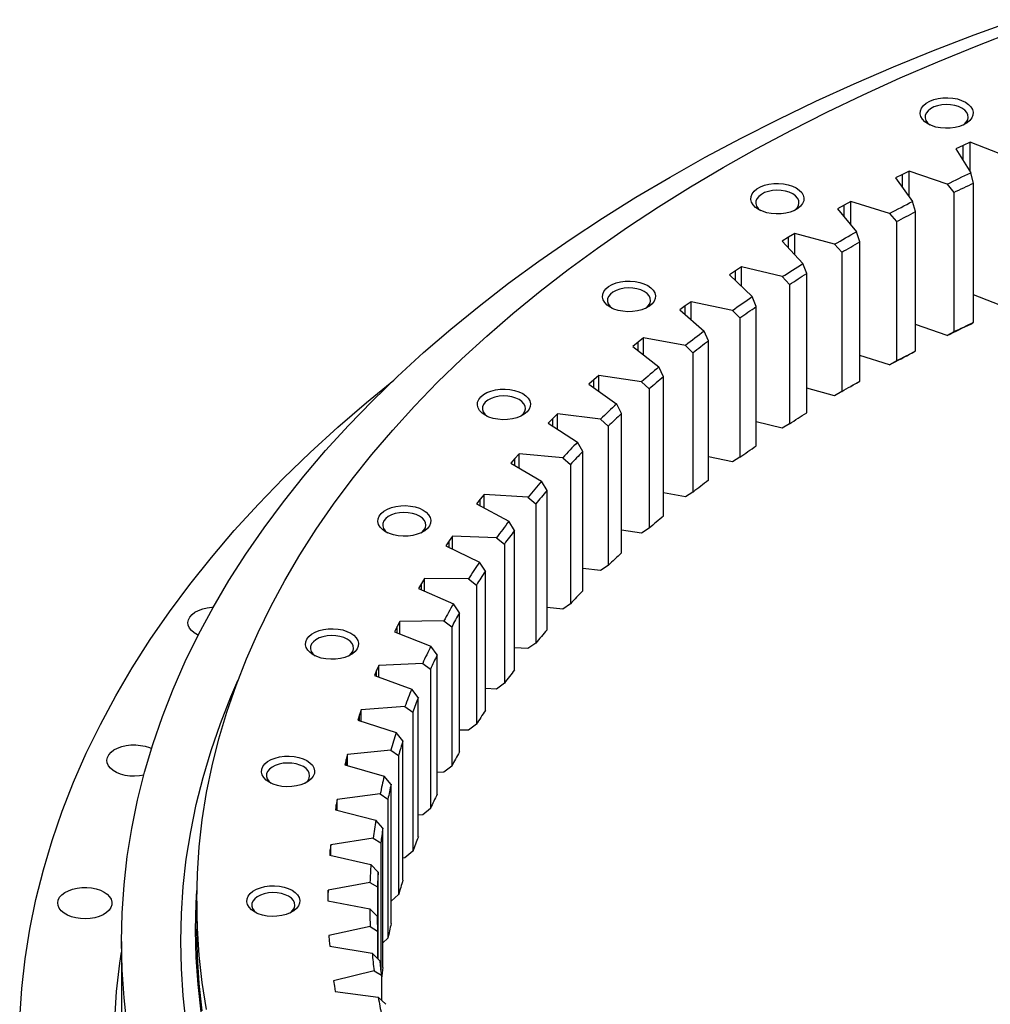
# Model space of a CAD drawing. Header units: millimetres. Extents: x 488 to 8520, y 6652 to 12890.
# Tile 11 of 16: x 4772 to 5165, y 9689 to 10088. Entities that reach past the tile are written whole.
import ezdxf

# ---------------------------------------------------------------- set-up
doc = ezdxf.new("R2010")
doc.units = ezdxf.units.MM
doc.header["$LTSCALE"] = 50

msp = doc.modelspace()

# ---------------------------------------------------------------- linework, layer by layer
at = {"lineweight": 25}
for p, q in [((5153.72, 10037), (5150.84, 10035.67)), ((5150.84, 10035.67), (5156.94, 10025.99)), ((5156.63, 10038.31), (5153.72, 10037)), ((5153.72, 10031.1), (5153.72, 10037)), ((5171.52, 10032.62), (5156.63, 10038.31)), ((5156.63, 10026.47), (5156.63, 10038.31)), ((5131.95, 10026.66), (5129.15, 10025.28)), ((5147.29, 10021.38), (5131.95, 10026.66)), ((5131.95, 10016.17), (5131.95, 10026.66)), ((5129.15, 10025.28), (5126.38, 10023.87)), ((5126.38, 10023.87), (5133.27, 10014.36)), ((5129.15, 10020.04), (5129.15, 10025.28)), ((5158.02, 10021.82), (5156.94, 10025.99)), ((5147.29, 10021.38), (5150.02, 10017.99)), ((5158.02, 9965.39), (5158.02, 10021.82)), ((5150.02, 10017.99), (5150.02, 9961.57)), ((5105.57, 10012.89), (5102.92, 10011.41)), ((5102.92, 10011.41), (5110.57, 10002.1)), ((5108.26, 10014.35), (5105.57, 10012.89)), ((5105.57, 10008.18), (5105.57, 10012.89)), ((5124, 10009.5), (5108.26, 10014.35)), ((5108.26, 10004.92), (5108.26, 10014.35)), ((5134.49, 10010.22), (5133.27, 10014.36)), ((5124, 10009.5), (5126.8, 10006.18)), ((5134.49, 9953.8), (5134.49, 10010.22)), ((5126.8, 10006.18), (5126.8, 9949.76)), ((5083.02, 9999.88), (5080.5, 9998.33)), ((5085.59, 10001.41), (5083.02, 9999.88)), ((5083.02, 9995.59), (5083.02, 9999.88)), ((5101.72, 9996.99), (5085.59, 10001.41)), ((5085.59, 9992.82), (5085.59, 10001.41)), ((5111.93, 9997.99), (5110.57, 10002.1)), ((5080.5, 9998.33), (5088.9, 9989.23)), ((5101.72, 9996.99), (5104.59, 9993.75)), ((5111.93, 9941.57), (5111.93, 9997.99)), ((5104.59, 9993.75), (5104.59, 9937.33)), ((5064.01, 9987.86), (5061.57, 9986.26)), ((5080.48, 9983.89), (5064.01, 9987.86)), ((5064.01, 9979.96), (5064.01, 9987.86)), ((5090.4, 9985.17), (5088.9, 9989.23)), ((5061.57, 9986.26), (5059.17, 9984.64)), ((5059.17, 9984.64), (5068.31, 9975.79)), ((5061.57, 9982.32), (5061.57, 9986.26)), ((5080.48, 9983.89), (5083.41, 9980.73)), ((5090.4, 9928.75), (5090.4, 9985.17)), ((5083.41, 9980.73), (5083.41, 9924.31)), ((5069.94, 9971.77), (5068.31, 9975.79)), ((5171.52, 9971.3), (5158.02, 9976.48)), ((5041.25, 9972.08), (5038.99, 9970.4)), ((5043.56, 9973.74), (5041.25, 9972.08)), ((5041.25, 9968.42), (5041.25, 9972.08)), ((5060.34, 9970.22), (5043.56, 9973.74)), ((5043.56, 9966.42), (5043.56, 9973.74)), ((5069.94, 9915.35), (5069.94, 9971.77)), ((5038.99, 9970.4), (5048.85, 9961.8)), ((5060.34, 9970.22), (5063.32, 9967.15)), ((5063.32, 9967.15), (5063.32, 9910.72)), ((5147.29, 9960.06), (5134.49, 9964.49)), ((5156.94, 9964.67), (5158.02, 9965.39)), ((5024.29, 9959.08), (5022.12, 9957.36)), ((5041.33, 9956.02), (5024.29, 9959.08)), ((5024.29, 9952.24), (5024.29, 9959.08)), ((5050.6, 9957.83), (5048.85, 9961.8)), ((5150.02, 9961.57), (5147.29, 9960.06)), ((5022.12, 9957.36), (5020, 9955.62)), ((5020, 9955.62), (5030.55, 9947.3)), ((5022.12, 9953.94), (5022.12, 9957.36)), ((5041.33, 9956.02), (5044.36, 9953.03)), ((5050.6, 9901.4), (5050.6, 9957.83)), ((5044.36, 9953.03), (5044.36, 9896.61)), ((5124, 9948.18), (5111.93, 9951.91)), ((5133.27, 9953.04), (5134.49, 9953.8)), ((5032.42, 9943.37), (5030.55, 9947.3)), ((5126.8, 9949.76), (5124, 9948.18)), ((5006.24, 9943.91), (5004.21, 9942.13)), ((5023.51, 9941.32), (5006.24, 9943.91)), ((5006.24, 9937.47), (5006.24, 9943.91)), ((5032.42, 9886.95), (5032.42, 9943.37)), ((5004.21, 9942.13), (5002.24, 9940.33)), ((5002.24, 9940.33), (5013.45, 9932.31)), ((5004.21, 9938.92), (5004.21, 9942.13)), ((5023.51, 9941.32), (5026.59, 9938.41)), ((5101.72, 9935.67), (5090.4, 9938.78)), ((5110.57, 9940.78), (5111.93, 9941.57)), ((5026.59, 9938.41), (5026.59, 9881.99)), ((5104.59, 9937.33), (5101.72, 9935.67)), ((5015.45, 9928.44), (5013.45, 9932.31)), ((4989.45, 9928.27), (4987.57, 9926.43)), ((5006.92, 9926.15), (4989.45, 9928.27)), ((4989.45, 9922.18), (4989.45, 9928.27)), ((5015.45, 9872.02), (5015.45, 9928.44)), ((4987.57, 9926.43), (4985.74, 9924.58)), ((4985.74, 9924.58), (4997.6, 9916.88)), ((4987.57, 9923.39), (4987.57, 9926.43)), ((5006.92, 9926.15), (5010.02, 9923.32)), ((5010.02, 9923.32), (5010.02, 9866.9)), ((5080.48, 9922.57), (5069.94, 9925.12)), ((5083.41, 9924.31), (5080.48, 9922.57)), ((4999.71, 9913.06), (4997.6, 9916.88)), ((4973.95, 9912.18), (4972.23, 9910.3)), ((4991.58, 9910.54), (4973.95, 9912.18)), ((4973.95, 9906.39), (4973.95, 9912.18)), ((4999.71, 9856.64), (4999.71, 9913.06)), ((5060.34, 9908.9), (5050.6, 9910.96)), ((5063.32, 9910.72), (5060.34, 9908.9)), ((4972.23, 9910.3), (4970.56, 9908.4)), ((4970.56, 9908.4), (4983.03, 9901.03)), ((4972.23, 9907.41), (4972.23, 9910.3)), ((4991.58, 9910.54), (4994.71, 9907.8)), ((4994.71, 9907.8), (4994.71, 9851.38)), ((4985.25, 9897.27), (4983.03, 9901.03)), ((4959.8, 9895.69), (4958.23, 9893.76)), ((4977.53, 9894.54), (4959.8, 9895.69)), ((4959.8, 9890.16), (4959.8, 9895.69)), ((4985.25, 9840.85), (4985.25, 9897.27)), ((5041.33, 9894.7), (5032.42, 9896.31)), ((5044.36, 9896.61), (5041.33, 9894.7)), ((4958.23, 9893.76), (4956.71, 9891.82)), ((4956.71, 9891.82), (4969.78, 9884.8)), ((4958.23, 9891.01), (4958.23, 9893.76)), ((4977.53, 9894.54), (4980.69, 9891.88)), ((4980.69, 9891.88), (4980.69, 9835.46)), ((4972.1, 9881.1), (4969.78, 9884.8)), ((4947, 9878.83), (4945.6, 9876.86)), ((4964.82, 9878.16), (4947, 9878.83)), ((4947, 9873.53), (4947, 9878.83)), ((4972.1, 9824.68), (4972.1, 9881.1)), ((5023.51, 9880), (5015.45, 9881.22)), ((5026.59, 9881.99), (5023.51, 9880)), ((4945.6, 9876.86), (4944.24, 9874.88)), ((4944.24, 9874.88), (4957.86, 9868.23)), ((4945.6, 9874.22), (4945.6, 9876.86)), ((4964.82, 9878.16), (4967.98, 9875.59)), ((4967.98, 9875.59), (4967.98, 9819.17)), ((4960.29, 9864.59), (4957.86, 9868.23)), ((5010.02, 9866.9), (5006.92, 9864.83)), ((4960.29, 9808.17), (4960.29, 9864.59)), ((5006.92, 9864.83), (4999.71, 9865.71)), ((4934.36, 9859.64), (4933.17, 9857.63)), ((4935.6, 9861.65), (4934.36, 9859.64)), ((4934.36, 9857.1), (4934.36, 9859.64)), ((4953.45, 9861.46), (4935.6, 9861.65)), ((4935.6, 9856.55), (4935.6, 9861.65)), ((4953.45, 9861.46), (4956.63, 9858.98)), ((4956.63, 9858.98), (4956.63, 9802.56)), ((4933.17, 9857.63), (4947.32, 9851.35)), ((4949.84, 9847.78), (4947.32, 9851.35)), ((4994.71, 9851.38), (4991.58, 9849.22)), ((4949.84, 9791.36), (4949.84, 9847.78)), ((4991.58, 9849.22), (4985.25, 9849.82)), ((4925.62, 9844.17), (4924.54, 9842.13)), ((4943.46, 9844.47), (4925.62, 9844.17)), ((4925.62, 9839.24), (4925.62, 9844.17)), ((4943.46, 9844.47), (4946.64, 9842.07)), ((4924.54, 9842.13), (4923.52, 9840.09)), ((4923.52, 9840.09), (4938.17, 9834.2)), ((4924.54, 9839.67), (4924.54, 9842.13)), ((4946.64, 9842.07), (4946.64, 9785.65)), ((4980.69, 9835.46), (4977.53, 9833.22)), ((4940.77, 9830.7), (4938.17, 9834.2)), ((4977.53, 9833.22), (4972.1, 9833.58)), ((4934.88, 9827.22), (4917.08, 9826.44)), ((4934.88, 9827.22), (4938.05, 9824.91)), ((4940.77, 9774.28), (4940.77, 9830.7)), ((4916.17, 9824.37), (4915.31, 9822.3)), ((4917.08, 9826.44), (4916.17, 9824.37)), ((4916.17, 9821.99), (4916.17, 9824.37)), ((4917.08, 9821.66), (4917.08, 9826.44)), ((4938.05, 9824.91), (4938.05, 9768.49)), ((4915.31, 9822.3), (4930.43, 9816.82)), ((4967.98, 9819.17), (4964.82, 9816.84)), ((4933.12, 9813.4), (4930.43, 9816.82)), ((4964.82, 9816.84), (4960.29, 9817.02)), ((4933.12, 9756.97), (4933.12, 9813.4)), ((4910, 9808.49), (4909.26, 9806.41)), ((4927.71, 9809.76), (4910, 9808.49)), ((4910, 9803.85), (4910, 9808.49)), ((4927.71, 9809.76), (4930.87, 9807.54)), ((4930.87, 9807.54), (4930.87, 9751.12)), ((4909.26, 9806.41), (4908.57, 9804.31)), ((4908.57, 9804.31), (4924.12, 9799.25)), ((4909.26, 9804.09), (4909.26, 9806.41)), ((4926.89, 9795.9), (4924.12, 9799.25)), ((4953.45, 9800.14), (4949.84, 9800.18)), ((4956.63, 9802.56), (4953.45, 9800.14)), ((4926.89, 9739.48), (4926.89, 9795.9)), ((4921.99, 9792.13), (4904.4, 9790.37)), ((4921.99, 9792.13), (4925.12, 9789.99)), ((4903.83, 9788.27), (4903.31, 9786.16)), ((4904.4, 9790.37), (4903.83, 9788.27)), ((4903.83, 9786.01), (4903.83, 9788.27)), ((4904.4, 9785.85), (4904.4, 9790.37)), ((4925.12, 9789.99), (4925.12, 9733.57)), ((4903.31, 9786.16), (4919.26, 9781.53)), ((4943.46, 9783.15), (4940.77, 9783.11)), ((4946.64, 9785.65), (4943.46, 9783.15)), ((4922.09, 9778.25), (4919.26, 9781.53)), ((4922.09, 9721.83), (4922.09, 9778.25)), ((4900.28, 9772.12), (4899.88, 9770.01)), ((4917.71, 9774.36), (4900.28, 9772.12)), ((4900.28, 9767.7), (4900.28, 9772.12)), ((4917.71, 9774.36), (4920.81, 9772.3)), ((4920.81, 9772.3), (4920.81, 9715.88)), ((4899.88, 9770.01), (4899.54, 9767.89)), ((4899.54, 9767.89), (4915.85, 9763.69)), ((4899.88, 9767.8), (4899.88, 9770.01)), ((4938.05, 9768.49), (4934.88, 9765.91)), ((4918.75, 9760.5), (4915.85, 9763.69)), ((4934.88, 9765.91), (4933.12, 9765.83)), ((4918.75, 9704.07), (4918.75, 9760.5)), ((4914.89, 9756.49), (4897.66, 9753.78)), ((4914.89, 9756.49), (4917.95, 9754.52)), ((4897.44, 9751.66), (4897.27, 9749.53)), ((4897.66, 9753.78), (4897.44, 9751.66)), ((4897.44, 9749.49), (4897.44, 9751.66)), ((4897.66, 9749.44), (4897.66, 9753.78)), ((4917.95, 9754.52), (4917.95, 9702.5)), ((4897.27, 9749.53), (4913.9, 9745.78)), ((4927.71, 9748.45), (4926.89, 9748.39)), ((4930.87, 9751.12), (4927.71, 9748.45)), ((4916.86, 9742.67), (4913.9, 9745.78)), ((4916.86, 9707.54), (4916.86, 9742.67)), ((4896.54, 9735.39), (4896.5, 9733.26)), ((4913.53, 9738.56), (4896.54, 9735.39)), ((4896.54, 9731.12), (4896.54, 9735.39)), ((4913.53, 9738.56), (4916.55, 9736.67)), ((4916.55, 9736.67), (4916.55, 9720.34)), ((4896.5, 9733.26), (4896.5, 9731.13)), ((4925.12, 9733.57), (4922.09, 9730.9)), ((4843.4, 9730.96), (4843.4, 9719.53)), ((4896.5, 9731.13), (4913.42, 9727.84)), ((4916.43, 9724.81), (4913.42, 9727.84)), ((4913.64, 9720.62), (4896.94, 9716.99)), ((4913.64, 9720.62), (4916.61, 9718.81)), ((4896.94, 9716.99), (4897.06, 9714.86)), ((4916.61, 9718.81), (4916.61, 9707.78)), ((4920.81, 9715.88), (4918.75, 9713.99)), ((4812.9, 9714.63), (4812.9, 9673.8)), ((4897.06, 9714.86), (4897.24, 9712.73)), ((4897.24, 9712.73), (4914.41, 9709.91)), ((4917.46, 9706.96), (4914.41, 9709.91)), ((4915.22, 9702.7), (4898.83, 9698.61)), ((4915.22, 9702.7), (4918.14, 9700.97)), ((4918.14, 9700.97), (4918.14, 9690.84)), ((4898.83, 9698.61), (4899.13, 9696.49)), ((4899.13, 9696.49), (4899.48, 9694.37)), ((4899.48, 9694.37), (4916.86, 9692.02)), ((4919.96, 9689.15), (4916.86, 9692.02))]:
    msp.add_line(p, q, dxfattribs=at)
at = {"lineweight": 25, "flags": 128}
for points in [[(4815.24, 9680.27), (4813.94, 9691.71), (4813.16, 9703.17), (4812.9, 9714.63), (4813.16, 9726.09), (4813.94, 9737.54), (4815.24, 9748.98), (4817.05, 9760.4), (4819.39, 9771.78), (4822.24, 9783.13), (4825.6, 9794.42), (4829.47, 9805.67), (4833.86, 9816.85), (4838.74, 9827.96), (4844.13, 9838.99), (4850.02, 9849.94), (4856.41, 9860.79), (4863.28, 9871.55), (4870.64, 9882.19), (4878.47, 9892.73), (4886.79, 9903.14), (4895.57, 9913.42), (4904.82, 9923.56), (4914.52, 9933.56), (4924.67, 9943.42), (4935.27, 9953.11), (4946.3, 9962.64), (4957.76, 9972), (4969.64, 9981.19), (4981.93, 9990.19), (4994.63, 9999), (5007.72, 10007.62), (5021.2, 10016.04), (5035.06, 10024.25), (5049.28, 10032.25), (5063.86, 10040.03), (5078.79, 10047.59), (5094.06, 10054.92), (5109.65, 10062.02), (5125.56, 10068.87), (5141.78, 10075.49), (5158.29, 10081.86), (5175.08, 10087.98)], [(4847.39, 9687.03), (4845.64, 9697.98), (4844.4, 9708.96), (4843.65, 9719.96), (4843.4, 9730.96), (4843.65, 9741.96), (4844.4, 9752.95), (4845.64, 9763.93), (4847.39, 9774.89), (4849.63, 9785.81), (4852.36, 9796.7), (4855.59, 9807.55), (4859.31, 9818.34), (4863.51, 9829.07), (4868.2, 9839.73), (4873.38, 9850.32), (4879.03, 9860.83), (4885.16, 9871.25), (4891.75, 9881.57), (4898.81, 9891.79), (4906.34, 9901.9), (4914.32, 9911.89), (4922.75, 9921.76), (4931.62, 9931.49), (4940.93, 9941.09), (4950.68, 9950.55), (4960.85, 9959.85), (4971.43, 9969), (4982.43, 9977.98), (4993.84, 9986.8), (5005.64, 9995.44), (5017.82, 10003.9), (5030.39, 10012.17), (5043.33, 10020.25), (5056.63, 10028.13), (5070.28, 10035.81), (5084.27, 10043.28), (5098.6, 10050.53), (5113.25, 10057.57), (5128.22, 10064.38), (5143.49, 10070.96), (5159.06, 10077.31), (5174.9, 10083.42)], [(5154.69, 10054.57), (5155.96, 10053.69), (5156.93, 10052.69), (5157.56, 10051.6), (5157.83, 10050.47), (5157.74, 10049.32), (5157.28, 10048.21), (5156.48, 10047.16), (5155.36, 10046.22), (5153.96, 10045.41), (5152.32, 10044.76), (5150.51, 10044.3), (5148.58, 10044.03), (5146.6, 10043.98), (5144.63, 10044.14), (5142.75, 10044.5), (5141.02, 10045.06), (5139.49, 10045.79), (5138.22, 10046.67), (5137.26, 10047.67), (5136.63, 10048.76), (5136.35, 10049.89), (5136.45, 10051.04), (5136.9, 10052.15), (5137.7, 10053.2), (5138.82, 10054.14), (5140.22, 10054.95), (5141.86, 10055.6), (5143.68, 10056.06), (5145.61, 10056.33), (5147.59, 10056.38), (5149.55, 10056.22), (5151.43, 10055.86), (5153.17, 10055.3), (5154.69, 10054.57)], [(5153.28, 10052.12), (5151.91, 10052.76), (5150.34, 10053.24), (5148.64, 10053.52), (5146.87, 10053.6), (5145.11, 10053.47), (5143.44, 10053.14), (5141.91, 10052.62), (5140.6, 10051.93), (5139.55, 10051.11), (5138.81, 10050.18), (5138.41, 10049.18), (5138.37, 10048.16), (5138.68, 10047.16), (5139.34, 10046.21), (5140.27, 10045.38)], [(5153.91, 10045.38), (5154.14, 10045.56), (5155.04, 10046.44), (5155.62, 10047.4), (5155.84, 10048.42), (5155.7, 10049.44), (5155.22, 10050.42), (5154.4, 10051.33), (5153.28, 10052.12)], [(5147.29, 10021.38), (5148.49, 10021.96), (5149.69, 10022.54), (5150.89, 10023.12), (5152.09, 10023.7), (5153.3, 10024.27), (5154.51, 10024.85), (5155.72, 10025.42), (5156.94, 10025.99)], [(5086.15, 10019.86), (5087.41, 10018.98), (5088.38, 10017.98), (5089.01, 10016.9), (5089.28, 10015.76), (5089.19, 10014.62), (5088.74, 10013.5), (5087.94, 10012.46), (5086.82, 10011.51), (5085.41, 10010.7), (5083.78, 10010.06), (5081.96, 10009.59), (5080.03, 10009.33), (5078.05, 10009.28), (5076.08, 10009.44), (5074.2, 10009.8), (5072.47, 10010.36), (5070.94, 10011.09), (5069.68, 10011.97), (5068.71, 10012.97), (5068.08, 10014.06), (5067.81, 10015.19), (5067.9, 10016.33), (5068.35, 10017.45), (5069.15, 10018.5), (5070.28, 10019.44), (5071.68, 10020.25), (5073.31, 10020.9), (5075.13, 10021.36), (5077.06, 10021.62), (5079.04, 10021.68), (5081.01, 10021.52), (5082.89, 10021.15), (5084.62, 10020.6), (5086.15, 10019.86)], [(5084.73, 10017.42), (5083.36, 10018.06), (5081.79, 10018.53), (5080.09, 10018.82), (5078.32, 10018.89), (5076.57, 10018.76), (5074.89, 10018.43), (5073.37, 10017.92), (5072.05, 10017.23), (5071, 10016.41), (5070.27, 10015.48), (5069.87, 10014.48), (5069.82, 10013.46), (5070.13, 10012.45), (5070.79, 10011.5), (5071.72, 10010.68)], [(5150.02, 10017.99), (5151.01, 10018.48), (5152.01, 10018.96), (5153.01, 10019.44), (5154.01, 10019.91), (5155.01, 10020.39), (5156.01, 10020.87), (5157.02, 10021.34), (5158.02, 10021.82)], [(5085.37, 10010.68), (5085.6, 10010.85), (5086.5, 10011.73), (5087.07, 10012.7), (5087.29, 10013.72), (5087.16, 10014.73), (5086.67, 10015.72), (5085.85, 10016.62), (5084.73, 10017.42)], [(5124, 10009.5), (5125.15, 10010.11), (5126.3, 10010.72), (5127.46, 10011.33), (5128.61, 10011.94), (5129.77, 10012.55), (5130.93, 10013.15), (5132.1, 10013.76), (5133.27, 10014.36)], [(5126.8, 10006.18), (5127.76, 10006.69), (5128.71, 10007.2), (5129.67, 10007.71), (5130.63, 10008.21), (5131.59, 10008.71), (5132.56, 10009.22), (5133.52, 10009.72), (5134.49, 10010.22)], [(5101.72, 9996.99), (5102.81, 9997.63), (5103.91, 9998.28), (5105.02, 9998.92), (5106.12, 9999.56), (5107.23, 10000.19), (5108.34, 10000.83), (5109.45, 10001.47), (5110.57, 10002.1)], [(5104.59, 9993.75), (5105.5, 9994.29), (5106.41, 9994.82), (5107.33, 9995.35), (5108.24, 9995.88), (5109.16, 9996.41), (5110.08, 9996.94), (5111.01, 9997.47), (5111.93, 9997.99)], [(5080.48, 9983.89), (5081.52, 9984.56), (5082.57, 9985.23), (5083.62, 9985.9), (5084.67, 9986.57), (5085.72, 9987.24), (5086.78, 9987.91), (5087.84, 9988.57), (5088.9, 9989.23)], [(5083.41, 9980.73), (5084.28, 9981.29), (5085.14, 9981.85), (5086.02, 9982.4), (5086.89, 9982.96), (5087.76, 9983.51), (5088.64, 9984.06), (5089.52, 9984.62), (5090.4, 9985.17)], [(5026.03, 9980.29), (5027.3, 9979.41), (5028.27, 9978.41), (5028.9, 9977.33), (5029.17, 9976.19), (5029.08, 9975.05), (5028.62, 9973.93), (5027.82, 9972.89), (5026.7, 9971.94), (5025.3, 9971.13), (5023.66, 9970.48), (5021.85, 9970.02), (5019.92, 9969.76), (5017.94, 9969.71), (5015.97, 9969.86), (5014.09, 9970.23), (5012.36, 9970.79), (5010.83, 9971.52), (5009.56, 9972.4), (5008.6, 9973.4), (5007.97, 9974.48), (5007.69, 9975.62), (5007.78, 9976.76), (5008.24, 9977.88), (5009.04, 9978.93), (5010.16, 9979.87), (5011.56, 9980.68), (5013.2, 9981.33), (5015.02, 9981.79), (5016.95, 9982.05), (5018.93, 9982.1), (5020.89, 9981.95), (5022.77, 9981.58), (5024.51, 9981.03), (5026.03, 9980.29)], [(5024.62, 9977.84), (5023.25, 9978.49), (5021.68, 9978.96), (5019.98, 9979.24), (5018.21, 9979.32), (5016.45, 9979.19), (5014.78, 9978.86), (5013.25, 9978.34), (5011.94, 9977.66), (5010.89, 9976.83), (5010.15, 9975.91), (5009.75, 9974.91), (5009.71, 9973.89), (5010.02, 9972.88), (5010.68, 9971.93), (5011.61, 9971.11)], [(5025.25, 9971.11), (5025.48, 9971.28), (5026.38, 9972.16), (5026.96, 9973.13), (5027.18, 9974.14), (5027.04, 9975.16), (5026.56, 9976.15), (5025.74, 9977.05), (5024.62, 9977.84)], [(5060.34, 9970.22), (5061.32, 9970.92), (5062.31, 9971.62), (5063.31, 9972.32), (5064.3, 9973.02), (5065.3, 9973.71), (5066.3, 9974.41), (5067.31, 9975.1), (5068.31, 9975.79)], [(5063.32, 9967.15), (5064.14, 9967.73), (5064.96, 9968.31), (5065.79, 9968.89), (5066.61, 9969.47), (5067.44, 9970.04), (5068.27, 9970.62), (5069.11, 9971.19), (5069.94, 9971.77)], [(5147.29, 9960.06), (5148.49, 9960.65), (5149.69, 9961.23), (5150.89, 9961.8), (5152.09, 9962.38), (5153.3, 9962.96), (5154.51, 9963.53), (5155.72, 9964.1), (5156.94, 9964.67)], [(5150.02, 9961.57), (5151.01, 9962.05), (5152.01, 9962.53), (5153.01, 9963.01), (5154.01, 9963.49), (5155.01, 9963.97), (5156.01, 9964.45), (5157.02, 9964.92), (5158.02, 9965.39)], [(5124, 9948.18), (5125.15, 9948.79), (5126.3, 9949.4), (5127.46, 9950.01), (5128.61, 9950.62), (5129.77, 9951.23), (5130.93, 9951.84), (5132.1, 9952.44), (5133.27, 9953.04)], [(5126.8, 9949.76), (5127.76, 9950.27), (5128.71, 9950.78), (5129.67, 9951.28), (5130.63, 9951.79), (5131.59, 9952.29), (5132.56, 9952.79), (5133.52, 9953.3), (5134.49, 9953.8)], [(4771.67, 9683.44), (4772.5, 9695.52), (4773.86, 9707.59), (4775.78, 9719.63), (4778.24, 9731.63), (4781.25, 9743.6), (4784.79, 9755.51), (4788.88, 9767.37), (4793.5, 9779.16), (4798.66, 9790.88), (4804.34, 9802.52), (4810.55, 9814.06), (4817.29, 9825.51), (4824.53, 9836.86), (4832.3, 9848.09), (4840.56, 9859.19), (4849.33, 9870.17), (4858.59, 9881.02), (4868.35, 9891.72), (4878.58, 9902.27), (4889.29, 9912.66), (4900.46, 9922.88), (4912.1, 9932.93), (4923.2, 9942.02)], [(5104.59, 9937.33), (5105.5, 9937.86), (5106.41, 9938.4), (5107.33, 9938.93), (5108.24, 9939.46), (5109.16, 9939.99), (5110.08, 9940.52), (5111.01, 9941.05), (5111.93, 9941.57)], [(5108.28, 9939.48), (5108.34, 9939.51), (5109.45, 9940.15), (5110.57, 9940.78)], [(4975.38, 9936.53), (4976.65, 9935.65), (4977.61, 9934.65), (4978.24, 9933.56), (4978.52, 9932.43), (4978.43, 9931.29), (4977.97, 9930.17), (4977.17, 9929.12), (4976.05, 9928.18), (4974.65, 9927.37), (4973.01, 9926.72), (4971.2, 9926.26), (4969.26, 9926), (4967.28, 9925.94), (4965.32, 9926.1), (4963.44, 9926.47), (4961.7, 9927.02), (4960.18, 9927.76), (4958.91, 9928.64), (4957.95, 9929.64), (4957.31, 9930.72), (4957.04, 9931.86), (4957.13, 9933), (4957.59, 9934.12), (4958.39, 9935.16), (4959.51, 9936.11), (4960.91, 9936.92), (4962.55, 9937.56), (4964.36, 9938.03), (4966.29, 9938.29), (4968.28, 9938.34), (4970.24, 9938.18), (4972.12, 9937.82), (4973.85, 9937.26), (4975.38, 9936.53)], [(4973.97, 9934.08), (4972.59, 9934.73), (4971.02, 9935.2), (4969.32, 9935.48), (4967.56, 9935.56), (4965.8, 9935.43), (4964.13, 9935.1), (4962.6, 9934.58), (4961.29, 9933.9), (4960.24, 9933.07), (4959.5, 9932.14), (4959.1, 9931.15), (4959.05, 9930.13), (4959.37, 9929.12), (4960.02, 9928.17), (4960.96, 9927.35)], [(4974.6, 9927.35), (4974.83, 9927.52), (4975.73, 9928.4), (4976.3, 9929.37), (4976.53, 9930.38), (4976.39, 9931.4), (4975.9, 9932.38), (4975.09, 9933.29), (4973.97, 9934.08)], [(5083.41, 9924.31), (5084.28, 9924.87), (5085.14, 9925.42), (5086.02, 9925.98), (5086.89, 9926.53), (5087.76, 9927.09), (5088.64, 9927.64), (5089.52, 9928.19), (5090.4, 9928.75)], [(5063.32, 9910.72), (5064.14, 9911.3), (5064.96, 9911.88), (5065.79, 9912.46), (5066.61, 9913.04), (5067.44, 9913.62), (5068.27, 9914.2), (5069.11, 9914.77), (5069.94, 9915.35)], [(4935.06, 9889.33), (4936.32, 9888.45), (4937.29, 9887.45), (4937.92, 9886.36), (4938.19, 9885.23), (4938.1, 9884.08), (4937.65, 9882.97), (4936.85, 9881.92), (4935.73, 9880.97), (4934.32, 9880.16), (4932.69, 9879.52), (4930.87, 9879.05), (4928.94, 9878.79), (4926.96, 9878.74), (4924.99, 9878.9), (4923.11, 9879.26), (4921.38, 9879.82), (4919.85, 9880.55), (4918.59, 9881.43), (4917.62, 9882.43), (4916.99, 9883.52), (4916.72, 9884.65), (4916.81, 9885.8), (4917.26, 9886.91), (4918.06, 9887.96), (4919.18, 9888.9), (4920.59, 9889.71), (4922.22, 9890.36), (4924.04, 9890.82), (4925.97, 9891.09), (4927.95, 9891.14), (4929.92, 9890.98), (4931.8, 9890.62), (4933.53, 9890.06), (4935.06, 9889.33)], [(4933.64, 9886.88), (4932.27, 9887.52), (4930.7, 9888), (4929, 9888.28), (4927.23, 9888.36), (4925.48, 9888.23), (4923.8, 9887.9), (4922.28, 9887.38), (4920.96, 9886.69), (4919.91, 9885.87), (4919.18, 9884.94), (4918.77, 9883.94), (4918.73, 9882.92), (4919.04, 9881.92), (4919.7, 9880.97), (4920.63, 9880.14)], [(4934.28, 9880.14), (4934.51, 9880.32), (4935.41, 9881.2), (4935.98, 9882.16), (4936.2, 9883.18), (4936.07, 9884.2), (4935.58, 9885.18), (4934.76, 9886.09), (4933.64, 9886.88)], [(4843.97, 9838.68), (4843.72, 9838.79), (4842.33, 9839.6), (4841.21, 9840.53), (4840.39, 9841.57), (4839.91, 9842.67), (4839.78, 9843.81), (4840, 9844.94), (4840.56, 9846.03), (4841.46, 9847.05), (4842.65, 9847.95), (4844.11, 9848.72), (4845.78, 9849.33), (4847.61, 9849.75), (4849.54, 9849.98), (4850.06, 9850)], [(4905.75, 9839.49), (4907.02, 9838.61), (4907.98, 9837.61), (4908.61, 9836.52), (4908.89, 9835.39), (4908.8, 9834.24), (4908.34, 9833.13), (4907.54, 9832.08), (4906.42, 9831.13), (4905.02, 9830.33), (4903.38, 9829.68), (4901.56, 9829.22), (4899.63, 9828.95), (4897.65, 9828.9), (4895.69, 9829.06), (4893.81, 9829.42), (4892.07, 9829.98), (4890.55, 9830.71), (4889.28, 9831.59), (4888.31, 9832.59), (4887.68, 9833.68), (4887.41, 9834.81), (4887.5, 9835.96), (4887.96, 9837.07), (4888.76, 9838.12), (4889.88, 9839.06), (4891.28, 9839.87), (4892.92, 9840.52), (4894.73, 9840.98), (4896.66, 9841.25), (4898.65, 9841.3), (4900.61, 9841.14), (4902.49, 9840.78), (4904.22, 9840.22), (4905.75, 9839.49)], [(4904.34, 9837.04), (4902.96, 9837.68), (4901.39, 9838.16), (4899.69, 9838.44), (4897.93, 9838.52), (4896.17, 9838.39), (4894.5, 9838.06), (4892.97, 9837.54), (4891.66, 9836.85), (4890.61, 9836.03), (4889.87, 9835.1), (4889.47, 9834.1), (4889.42, 9833.08), (4889.74, 9832.08), (4890.39, 9831.13), (4891.33, 9830.3)], [(4904.97, 9830.3), (4905.2, 9830.48), (4906.1, 9831.36), (4906.67, 9832.32), (4906.9, 9833.34), (4906.76, 9834.36), (4906.27, 9835.34), (4905.45, 9836.25), (4904.34, 9837.04)], [(4839.16, 9681.44), (4837.91, 9692.52), (4837.15, 9703.61), (4836.9, 9714.71), (4837.15, 9725.81), (4837.91, 9736.9), (4839.16, 9747.98), (4840.92, 9759.03), (4843.18, 9770.05), (4845.94, 9781.04), (4849.2, 9791.98), (4852.95, 9802.87), (4857.19, 9813.69), (4860.05, 9820.32)], [(4821.92, 9781.97), (4820.18, 9781.67), (4818.22, 9781.54), (4816.26, 9781.62), (4814.34, 9781.9), (4812.55, 9782.37), (4810.93, 9783.02), (4809.53, 9783.82), (4808.41, 9784.76), (4807.59, 9785.8), (4807.11, 9786.9), (4806.98, 9788.04), (4807.2, 9789.17), (4807.77, 9790.26), (4808.66, 9791.27), (4809.86, 9792.18), (4811.31, 9792.95), (4812.98, 9793.55), (4814.81, 9793.98), (4816.75, 9794.2), (4818.72, 9794.23), (4820.66, 9794.05), (4822.53, 9793.67), (4824.24, 9793.11), (4825.07, 9792.75)], [(4887.96, 9787.87), (4889.23, 9786.99), (4890.2, 9785.98), (4890.83, 9784.9), (4891.1, 9783.76), (4891.01, 9782.62), (4890.55, 9781.51), (4889.75, 9780.46), (4888.63, 9779.51), (4887.23, 9778.7), (4885.59, 9778.06), (4883.78, 9777.59), (4881.85, 9777.33), (4879.87, 9777.28), (4877.9, 9777.44), (4876.02, 9777.8), (4874.29, 9778.36), (4872.76, 9779.09), (4871.49, 9779.97), (4870.53, 9780.97), (4869.9, 9782.06), (4869.62, 9783.19), (4869.71, 9784.34), (4870.17, 9785.45), (4870.97, 9786.5), (4872.09, 9787.44), (4873.49, 9788.25), (4875.13, 9788.9), (4876.95, 9789.36), (4878.88, 9789.62), (4880.86, 9789.68), (4882.82, 9789.52), (4884.7, 9789.16), (4886.44, 9788.6), (4887.96, 9787.87)], [(4886.55, 9785.42), (4885.18, 9786.06), (4883.61, 9786.54), (4881.91, 9786.82), (4880.14, 9786.89), (4878.38, 9786.77), (4876.71, 9786.44), (4875.18, 9785.92), (4873.87, 9785.23), (4872.82, 9784.41), (4872.08, 9783.48), (4871.68, 9782.48), (4871.64, 9781.46), (4871.95, 9780.46), (4872.61, 9779.51), (4873.54, 9778.68)], [(4887.18, 9778.68), (4887.41, 9778.86), (4888.31, 9779.74), (4888.89, 9780.7), (4889.11, 9781.72), (4888.97, 9782.74), (4888.49, 9783.72), (4887.67, 9784.62), (4886.55, 9785.42)], [(4805.85, 9734.62), (4807.11, 9733.74), (4808.09, 9732.75), (4808.74, 9731.68), (4809.05, 9730.55), (4809, 9729.41), (4808.61, 9728.3), (4807.87, 9727.24), (4806.82, 9726.28), (4805.49, 9725.44), (4803.92, 9724.75), (4802.17, 9724.23), (4800.28, 9723.9), (4798.32, 9723.78), (4796.35, 9723.85), (4794.44, 9724.13), (4792.64, 9724.6), (4791.02, 9725.25), (4789.63, 9726.06), (4788.5, 9726.99), (4787.69, 9728.03), (4787.21, 9729.13), (4787.07, 9730.27), (4787.3, 9731.4), (4787.86, 9732.49), (4788.76, 9733.5), (4789.95, 9734.41), (4791.41, 9735.18), (4793.08, 9735.78), (4794.91, 9736.21), (4796.84, 9736.44), (4798.81, 9736.46), (4800.76, 9736.28), (4802.62, 9735.91), (4804.34, 9735.34), (4805.85, 9734.62)], [(4845.14, 9686.12), (4843.9, 9697.11), (4843.15, 9708.11), (4842.9, 9719.12), (4843.15, 9730.13), (4843.44, 9735.29)], [(4882, 9735.35), (4883.27, 9734.47), (4884.23, 9733.47), (4884.86, 9732.38), (4885.14, 9731.25), (4885.05, 9730.1), (4884.59, 9728.99), (4883.79, 9727.94), (4882.67, 9726.99), (4881.27, 9726.18), (4879.63, 9725.54), (4877.82, 9725.07), (4875.88, 9724.81), (4873.9, 9724.76), (4871.94, 9724.92), (4870.06, 9725.28), (4868.32, 9725.84), (4866.8, 9726.57), (4865.53, 9727.45), (4864.56, 9728.45), (4863.93, 9729.54), (4863.66, 9730.67), (4863.75, 9731.82), (4864.21, 9732.93), (4865.01, 9733.98), (4866.13, 9734.92), (4867.53, 9735.73), (4869.17, 9736.38), (4870.98, 9736.84), (4872.91, 9737.1), (4874.9, 9737.16), (4876.86, 9737), (4878.74, 9736.64), (4880.47, 9736.08), (4882, 9735.35)], [(4880.59, 9732.9), (4879.21, 9733.54), (4877.64, 9734.02), (4875.94, 9734.3), (4874.18, 9734.38), (4872.42, 9734.25), (4870.75, 9733.92), (4869.22, 9733.4), (4867.91, 9732.71), (4866.86, 9731.89), (4866.12, 9730.96), (4865.72, 9729.96), (4865.67, 9728.94), (4865.99, 9727.94), (4866.64, 9726.99), (4867.58, 9726.16)], [(4881.22, 9726.16), (4881.45, 9726.34), (4882.35, 9727.22), (4882.92, 9728.18), (4883.15, 9729.2), (4883.01, 9730.22), (4882.52, 9731.2), (4881.7, 9732.11), (4880.59, 9732.9)], [(4845.64, 9686.55), (4844.4, 9697.53), (4843.65, 9708.53), (4843.4, 9719.53)], [(4810.16, 9682.86), (4810.94, 9694.36), (4812.25, 9705.84), (4812.9, 9710.33)]]:
    msp.add_lwpolyline(points, dxfattribs=at)
at = {"lineweight": 25}
for centre, radius, start, end in [((5346.87, 9566.71), 494.9, 127.0274, 128.1251), ((5347.89, 9565), 492.64, 127.1187, 128.0337), ((5322.96, 9596.29), 456.85, 129.7962, 130.954), ((5324.09, 9594.45), 454.76, 129.8925, 130.8576), ((5299.17, 9622.88), 421.17, 132.7175, 133.9398), ((5300.41, 9620.92), 419.25, 132.8192, 133.8381), ((5275.84, 9646.32), 388.09, 135.8021, 137.0929), ((5277.19, 9644.26), 386.32, 135.9095, 136.9855), ((5253.3, 9666.58), 357.78, 139.0594, 140.4221), ((5347.89, 9508.58), 492.64, 127.1187, 128.0337), ((5254.75, 9664.42), 356.15, 139.1728, 140.3087), ((5324.09, 9538.03), 454.76, 129.8925, 130.8576), ((5231.87, 9683.67), 330.37, 142.4973, 143.9344), ((5233.41, 9681.44), 328.86, 142.6169, 143.8148), ((5300.41, 9564.49), 419.25, 132.8192, 133.8381), ((5211.86, 9697.68), 305.94, 146.121, 147.6337), ((5213.5, 9695.38), 304.54, 146.2469, 147.5078), ((5277.19, 9587.84), 386.32, 135.9095, 136.9855), ((5193.58, 9708.78), 284.55, 149.9322, 151.5198), ((5195.3, 9706.43), 283.25, 150.0643, 151.3877), ((5254.75, 9608), 356.15, 139.1728, 140.3087), ((5177.29, 9717.2), 266.21, 153.9278, 155.5874), ((5179.08, 9714.81), 265, 154.0659, 155.4493), ((5233.41, 9625.01), 328.86, 142.6169, 143.8148), ((5163.25, 9723.22), 250.93, 158.0989, 159.8252), ((5165.11, 9720.81), 249.78, 158.2425, 159.6816), ((5213.5, 9638.96), 304.54, 146.2469, 147.5078), ((5151.67, 9727.2), 238.68, 162.4302, 164.2151), ((5153.58, 9724.77), 237.59, 162.5787, 164.0666), ((5195.3, 9650.01), 283.25, 150.0643, 151.3877), ((5142.73, 9729.52), 229.44, 166.8993, 168.7318), ((5144.68, 9727.08), 228.39, 167.0518, 168.5793), ((5179.08, 9658.39), 265, 154.0659, 155.4493), ((5136.56, 9730.62), 223.18, 171.4771, 173.3438), ((5138.54, 9728.17), 222.16, 171.6325, 173.1885), ((5165.11, 9664.38), 249.78, 158.2425, 159.6816), ((5133.27, 9730.94), 219.87, 176.1286, 178.0139), ((5135.26, 9728.49), 218.87, 176.2854, 177.857), ((5153.58, 9668.34), 237.59, 162.5787, 164.0666), ((5132.9, 9730.96), 219.5, 180.8142, 182.7016), ((5134.9, 9728.51), 218.5, 180.9713, 182.5446), ((5144.68, 9670.66), 228.39, 167.0518, 168.5793), ((5135.47, 9731.17), 222.08, 185.4926, 187.3654), ((5137.45, 9728.72), 221.06, 185.6484, 187.2096), ((5138.74, 9671.72), 222.36, 171.6329, 172.7907), ((5140.92, 9732.02), 227.6, 190.1228, 191.9651)]:
    msp.add_arc(centre, radius, start, end, dxfattribs=at)

doc.saveas('drawing.dxf')
